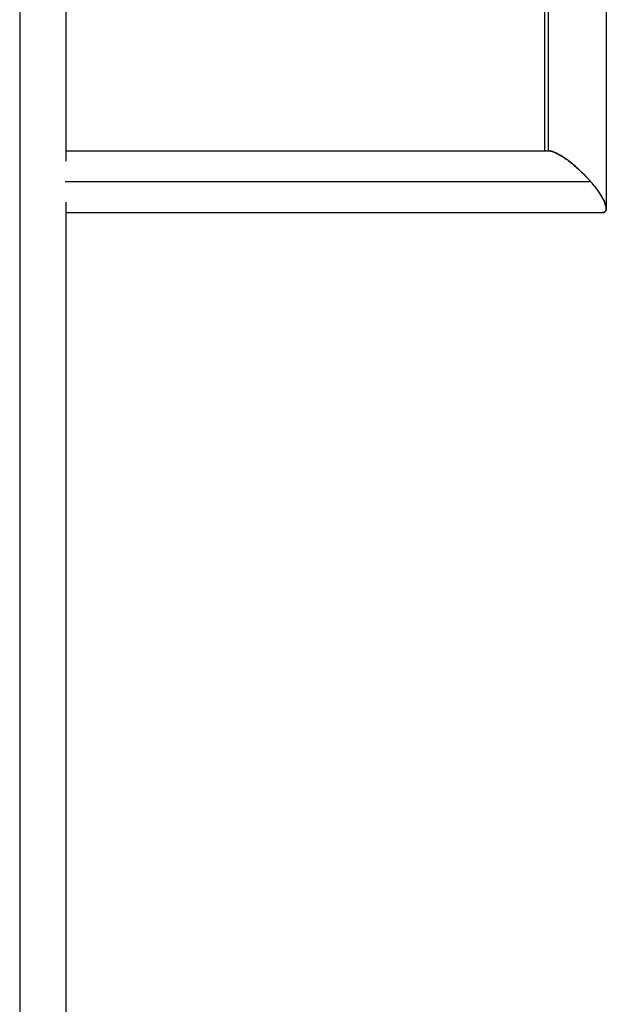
# Paper-space layout '_Inferior' of a CAD drawing. Header units: millimetres. Extents: x -208 to 209, y 0 to 1450.
# Tile 15 of 36: x 0 to 114, y 913 to 1104. Entities that reach past the tile are written whole.
import ezdxf

# ---------------------------------------------------------------- set-up
doc = ezdxf.new("R2010")
doc.units = ezdxf.units.MM

psp = doc.layouts.new('_Inferior')

# ---------------------------------------------------------------- linework, layer by layer
at = {"color": 7, "linetype": 'Continuous', "lineweight": 25}
for p, q in [((0, 1257), (0, 0)), ((9, 1076.97), (9, 1257.06)), ((101.88, 1106.58), (101.88, 1079)), ((102.68, 1079), (102.68, 1106.53)), ((113.88, 1106.53), (113.88, 1067.8)), ((9, 1079), (102.68, 1079)), ((110.88, 1073), (8.81, 1073)), ((9, 3.05), (9, 1069.03)), ((9, 1067), (113.07, 1067))]:
    psp.add_line(p, q, dxfattribs=at)
for points, knots in [([(110.88, 1073), (110.8, 1073.09), (110.66, 1073.25), (110.46, 1073.48), (110.27, 1073.68), (110.11, 1073.85), (109.84, 1074.14), (109.47, 1074.52), (108.77, 1075.2), (107.9, 1076), (106.76, 1076.93), (105.65, 1077.74), (104.78, 1078.26), (104.23, 1078.54), (103.92, 1078.69), (103.63, 1078.8), (103.36, 1078.89), (103.11, 1078.95), (102.88, 1078.99), (102.75, 1079), (102.68, 1079)], [0, 0, 0, 0, 0.031683, 0.060012, 0.084986, 0.106606, 0.124871, 0.191064, 0.249741, 0.384311, 0.500206, 0.633509, 0.751231, 0.789046, 0.825901, 0.861909, 0.897192, 0.931877, 0.9661, 1, 1, 1, 1]), ([(102.68, 1079), (102.72, 1079), (102.79, 1079), (102.9, 1078.99), (103.03, 1078.97), (103.15, 1078.94), (103.29, 1078.91), (103.43, 1078.87), (103.58, 1078.82), (103.73, 1078.76), (103.89, 1078.69), (104.05, 1078.62), (104.45, 1078.44), (105.13, 1078.06), (106.07, 1077.44), (107.04, 1076.71), (107.96, 1075.94), (108.9, 1075.08), (109.76, 1074.23), (110.47, 1073.46), (111.01, 1072.85), (111.54, 1072.21), (112.1, 1071.48), (112.69, 1070.64), (113.17, 1069.86), (113.48, 1069.24), (113.66, 1068.81), (113.76, 1068.52), (113.83, 1068.25), (113.87, 1068.01), (113.87, 1067.87), (113.88, 1067.8)], [0, 0, 0, 0, 0.010756, 0.021557, 0.032415, 0.043345, 0.05436, 0.065472, 0.076693, 0.088036, 0.099513, 0.111135, 0.122912, 0.181042, 0.245629, 0.30367, 0.369257, 0.428561, 0.498469, 0.55696, 0.593712, 0.630473, 0.695609, 0.751987, 0.817246, 0.874539, 0.90183, 0.927989, 0.953046, 0.977036, 1, 1, 1, 1]), ([(113.07, 1067), (113.11, 1067), (113.18, 1067), (113.27, 1067.01), (113.36, 1067.03), (113.44, 1067.06), (113.52, 1067.09), (113.59, 1067.13), (113.65, 1067.18), (113.7, 1067.23), (113.75, 1067.3), (113.79, 1067.37), (113.82, 1067.45), (113.85, 1067.53), (113.89, 1067.77), (113.85, 1068.26), (113.57, 1069.07), (113.09, 1070), (112.59, 1070.8), (112.1, 1071.48), (111.74, 1071.95), (111.33, 1072.47), (111.04, 1072.8), (110.88, 1073)], [0, 0, 0, 0, 0.018226, 0.036526, 0.054923, 0.073438, 0.092094, 0.110912, 0.129912, 0.149114, 0.168538, 0.188202, 0.208125, 0.228324, 0.248815, 0.366526, 0.499831, 0.615714, 0.750285, 0.808953, 0.87515, 0.927092, 1, 1, 1, 1]), ([(113.88, 1067.8), (113.88, 1067.77), (113.87, 1067.7), (113.86, 1067.6), (113.84, 1067.51), (113.81, 1067.42), (113.78, 1067.34), (113.74, 1067.28), (113.67, 1067.2), (113.57, 1067.12), (113.43, 1067.05), (113.27, 1067.01), (113.14, 1067), (113.07, 1067)], [0, 0, 0, 0, 0.0751329, 0.1489701, 0.2215661, 0.2929785, 0.3632678, 0.4324972, 0.5007332, 0.6279708, 0.7532439, 0.8770737, 1, 1, 1, 1])]:
    psp.add_open_spline(points, degree=3, knots=knots, dxfattribs=at)

doc.saveas('drawing.dxf')
